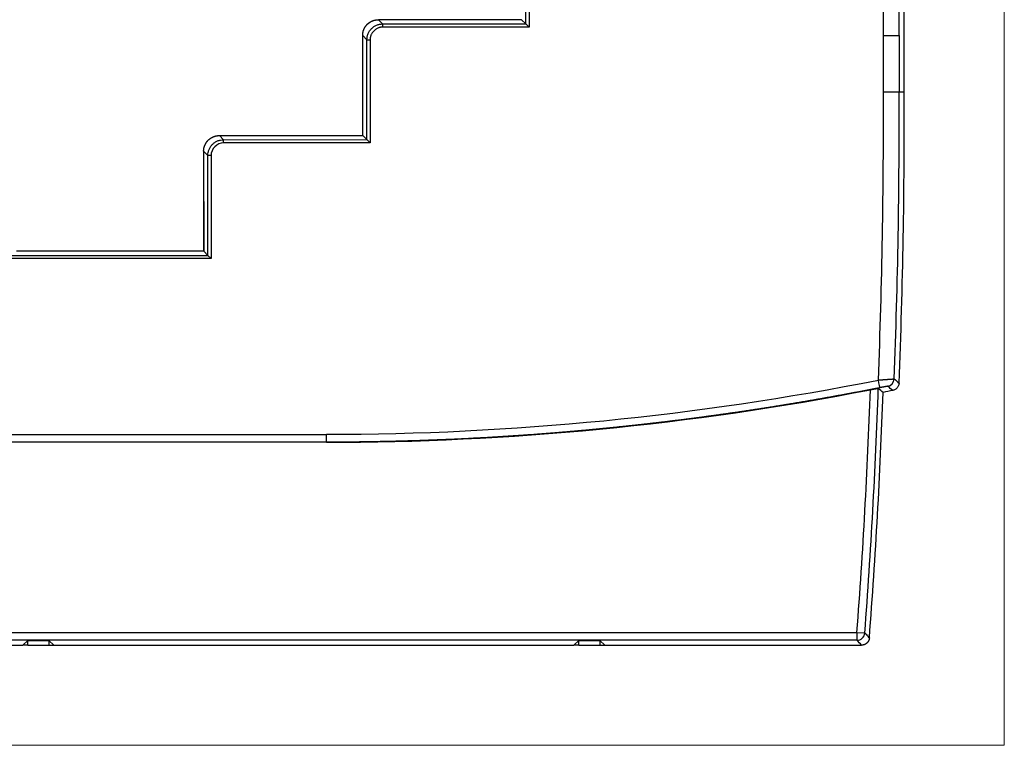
# Model space of a CAD drawing. Header units: millimetres. Extents: x 52 to 568, y 47 to 373.
# Tile 7 of 18: x 226 to 288, y 140 to 186. Entities that reach past the tile are written whole.
import ezdxf

# ---------------------------------------------------------------- set-up
doc = ezdxf.new("R2010")
doc.units = ezdxf.units.MM
doc.layers.add('1', color=7, linetype='Continuous', true_color=0xffffff)

msp = doc.modelspace()

# ---------------------------------------------------------------- linework, layer by layer
at = {"layer": '1', "color": 8, "linetype": 'Continuous', "lineweight": 18}
for p in [(288.489, 280.267), (165.761, 139.733)]:
    msp.add_line(p, (288.489, 139.733), dxfattribs=at)
at = {"layer": '1', "color": 18, "linetype": 'Continuous', "lineweight": 25}
for p, q in [((258.3, 218.321), (258.294, 185.378)), ((282.127, 181.25), (282.127, 218.85)), ((258.094, 185.578), (258.1, 218.121)), ((248.728, 185.846), (248.997, 185.577)), ((258.094, 185.578), (257.825, 185.848)), ((248.997, 185.577), (258.094, 185.578)), ((248.997, 185.577), (248.997, 185.377)), ((258.294, 185.378), (248.997, 185.377)), ((258.094, 185.578), (258.294, 185.378)), ((247.728, 178.496), (247.727, 184.846)), ((247.729, 178.496), (247.728, 184.846)), ((247.998, 184.577), (247.728, 184.846)), ((247.999, 178.227), (247.998, 184.577)), ((247.998, 184.577), (248.198, 184.577)), ((248.198, 184.577), (248.199, 178.027)), ((280.804, 181.247), (280.804, 184.85)), ((281.804, 184.85), (281.804, 181.25)), ((238.623, 178.487), (247.728, 178.496)), ((238.624, 178.487), (238.893, 178.218)), ((247.728, 178.496), (247.729, 178.496)), ((247.999, 178.227), (247.729, 178.496)), ((238.893, 178.218), (247.999, 178.227)), ((238.893, 178.018), (238.893, 178.218)), ((248.199, 178.027), (238.893, 178.018)), ((247.999, 178.227), (248.199, 178.027)), ((237.624, 177.485), (237.625, 171.135)), ((237.625, 177.487), (237.626, 171.135)), ((237.894, 177.218), (237.625, 177.487)), ((237.895, 170.866), (237.894, 177.218)), ((238.094, 177.218), (237.894, 177.218)), ((238.094, 177.218), (238.095, 170.666)), ((216.355, 170.862), (237.895, 170.866)), ((237.625, 171.135), (225.729, 171.133)), ((237.626, 171.135), (237.625, 171.135)), ((237.895, 170.866), (237.626, 171.135)), ((237.895, 170.866), (238.095, 170.666)), ((238.095, 170.666), (216.155, 170.662)), ((208.825, 159.494), (245.425, 159.494)), ((245.425, 158.994), (208.825, 158.994)), ((175.123, 146.911), (279.127, 146.911)), ((279.127, 146.411), (175.123, 146.411)), ((226.453, 146.403), (226.147, 146.097)), ((226.453, 146.097), (226.453, 146.403)), ((226.453, 146.403), (227.797, 146.403)), ((227.797, 146.403), (227.797, 146.097)), ((228.103, 146.097), (227.797, 146.403)), ((261.45, 146.403), (261.145, 146.097)), ((261.45, 146.097), (261.45, 146.403)), ((261.45, 146.403), (262.8, 146.403)), ((262.8, 146.403), (262.8, 146.097)), ((263.105, 146.097), (262.8, 146.403)), ((279.127, 146.911), (279.127, 146.411)), ((279.127, 146.911), (279.626, 146.874)), ((226.453, 146.097), (226.147, 146.097)), ((226.453, 146.097), (227.797, 146.097)), ((227.797, 146.097), (228.103, 146.097)), ((261.45, 146.097), (261.145, 146.097)), ((261.45, 146.097), (262.8, 146.097)), ((262.8, 146.097), (263.105, 146.097))]:
    msp.add_line(p, q, dxfattribs=at)
for centre, radius, start, end in [((-126.918, 179.156), 407.727, 357.72187, 0.29388), ((-126.918, 179.156), 408.727, 357.73758, 0.29352), ((-126.918, 179.156), 409.05, 357.70205, 0.29329), ((-94.952, 175.286), 375.154, 355.66226, 358.02081), ((-94.952, 175.286), 375.654, 355.66226, 358.03719), ((-94.952, 175.286), 375.968, 355.61779, 357.99929)]:
    msp.add_arc(centre, radius, start, end, dxfattribs=at)
for centre, major_axis, ratio, start_param, end_param in [((245.349, 340.077), (24.176, -178.955), 0.999848, 6.149305, 6.344746), ((280.991, 163.04), (-0.324, -0.381), 0.999754, 0.903509, 2.235889), ((245.35, 340.068), (24.243, -179.45), 0.999848, 6.149297, 6.341327), ((279.127, 146.911), (0.367, 0.34), 0.999717, 3.964986, 5.459792)]:
    msp.add_ellipse(centre, major_axis=major_axis, ratio=ratio, start_param=start_param, end_param=end_param, dxfattribs=at)
for points, degree in [([(280.804, 184.85), (280.804, 200.35)], 1), ([(281.803, 184.85), (281.803, 190.016), (281.803, 195.183), (281.803, 200.35)], 3), ([(257.825, 185.848), (248.728, 185.846)], 1), ([(248.997, 185.377), (248.69, 185.377), (248.197, 184.893), (248.198, 184.577)], 2), ([(282.127, 181.25), (282.019, 181.25), (281.911, 181.25), (281.804, 181.25)], 3), ([(238.893, 178.018), (238.47, 178.018), (238.094, 177.643), (238.094, 177.218)], 3), ([(280.584, 162.458), (280.583, 162.463), (280.537, 162.695), (280.487, 162.948)], 3), ([(281.49, 163.021), (281.595, 162.932), (281.699, 162.843), (281.803, 162.754)], 3), ([(280.787, 162.161), (280.685, 162.247), (280.583, 162.333), (280.481, 162.42)], 3), ([(281.403, 162.286), (281.198, 162.245), (280.992, 162.203), (280.787, 162.162)], 3), ([(281.403, 162.285), (281.299, 162.373), (281.194, 162.462), (281.089, 162.55)], 3), ([(279.418, 146.097), (279.321, 146.202), (279.224, 146.307), (279.127, 146.411)], 3), ([(193.105, 146.097), (226.147, 146.097)], 1), ([(228.103, 146.097), (261.145, 146.097)], 1), ([(263.105, 146.097), (279.418, 146.097)], 1)]:
    msp.add_open_spline(points, degree=degree, dxfattribs=at)
for points, knots in [([(247.727, 184.846), (247.727, 184.846), (247.727, 184.856), (247.728, 184.877), (247.729, 184.907), (247.731, 184.937), (247.734, 184.967), (247.739, 184.997), (247.744, 185.027), (247.749, 185.056), (247.756, 185.086), (247.764, 185.115), (247.772, 185.144), (247.782, 185.173), (247.792, 185.201), (247.803, 185.229), (247.815, 185.257), (247.828, 185.284), (247.842, 185.311), (247.856, 185.338), (247.871, 185.364), (247.887, 185.389), (247.904, 185.414), (247.922, 185.439), (247.94, 185.463), (247.959, 185.487), (247.979, 185.51), (247.999, 185.532), (248.02, 185.553), (248.042, 185.575), (248.064, 185.595), (248.087, 185.615), (248.11, 185.634), (248.134, 185.652), (248.159, 185.669), (248.184, 185.686), (248.21, 185.702), (248.236, 185.717), (248.262, 185.732), (248.289, 185.745), (248.317, 185.758), (248.344, 185.77), (248.373, 185.781), (248.401, 185.792), (248.43, 185.801), (248.459, 185.81), (248.488, 185.817), (248.517, 185.824), (248.547, 185.83), (248.577, 185.835), (248.607, 185.839), (248.637, 185.842), (248.667, 185.845), (248.697, 185.846), (248.717, 185.846), (248.727, 185.846)], [0, 0, 0, 0, 0.000112, 0.019343, 0.038574, 0.057805, 0.077036, 0.096266, 0.115497, 0.134727, 0.153957, 0.173187, 0.192417, 0.211646, 0.230876, 0.250105, 0.269334, 0.288563, 0.307792, 0.327021, 0.34625, 0.365478, 0.384707, 0.403935, 0.423163, 0.442392, 0.46162, 0.480848, 0.500076, 0.519304, 0.538532, 0.55776, 0.576987, 0.596215, 0.615443, 0.634671, 0.653898, 0.673126, 0.692354, 0.711581, 0.730809, 0.750037, 0.769265, 0.788492, 0.80772, 0.826948, 0.846176, 0.865403, 0.884631, 0.903859, 0.923087, 0.942315, 0.961544, 0.980772, 1, 1, 1, 1]), ([(247.998, 184.577), (247.998, 184.642), (248.004, 184.708), (248.03, 184.836), (248.049, 184.899), (248.099, 185.02), (248.13, 185.078), (248.202, 185.187), (248.244, 185.237), (248.337, 185.33), (248.387, 185.372), (248.496, 185.444), (248.554, 185.475), (248.675, 185.526), (248.738, 185.545), (248.866, 185.57), (248.932, 185.577), (248.997, 185.577)], [0, 0, 0, 0, 0.125, 0.125, 0.25, 0.25, 0.375, 0.375, 0.5, 0.5, 0.625, 0.625, 0.75, 0.75, 0.875, 0.875, 1, 1, 1, 1]), ([(280.804, 184.85), (280.868, 184.85), (280.933, 184.85), (281.06, 184.85), (281.123, 184.85), (281.242, 184.85), (281.3, 184.85), (281.408, 184.85), (281.458, 184.85), (281.551, 184.85), (281.593, 184.85), (281.666, 184.85), (281.697, 184.85), (281.748, 184.85), (281.768, 184.85), (281.795, 184.85), (281.802, 184.85), (281.803, 184.85)], [0, 0, 0, 0, 0.125, 0.125, 0.25, 0.25, 0.375, 0.375, 0.5, 0.5, 0.625, 0.625, 0.75, 0.75, 0.875, 0.875, 1, 1, 1, 1]), ([(281.804, 181.25), (281.802, 181.25), (281.795, 181.25), (281.775, 181.25), (281.766, 181.25), (281.747, 181.25), (281.735, 181.249), (281.697, 181.249), (281.666, 181.249), (281.611, 181.249), (281.592, 181.249), (281.55, 181.249), (281.528, 181.249), (281.459, 181.249), (281.409, 181.249), (281.341, 181.248), (281.327, 181.248), (281.299, 181.248), (281.256, 181.248), (281.183, 181.248), (281.123, 181.248), (281.061, 181.248), (281.029, 181.248), (280.965, 181.248), (280.933, 181.247), (280.884, 181.247), (280.868, 181.247), (280.836, 181.247), (280.82, 181.247), (280.804, 181.247)], [0, 0, 0, 0, 0.125, 0.125, 0.1875, 0.1875, 0.25, 0.25, 0.375, 0.375, 0.4375, 0.4375, 0.5, 0.5, 0.625, 0.625, 0.65625, 0.65625, 0.6875, 0.75, 0.8125, 0.8125, 0.875, 0.875, 0.9375, 0.9375, 0.96875, 0.96875, 1, 1, 1, 1]), ([(237.624, 177.485), (237.624, 177.485), (237.624, 177.495), (237.625, 177.515), (237.626, 177.545), (237.628, 177.575), (237.631, 177.605), (237.635, 177.635), (237.64, 177.665), (237.646, 177.695), (237.653, 177.724), (237.661, 177.753), (237.669, 177.782), (237.679, 177.811), (237.689, 177.839), (237.7, 177.867), (237.712, 177.895), (237.725, 177.922), (237.739, 177.949), (237.753, 177.976), (237.768, 178.002), (237.784, 178.027), (237.801, 178.053), (237.818, 178.077), (237.837, 178.101), (237.856, 178.125), (237.875, 178.148), (237.896, 178.17), (237.917, 178.192), (237.938, 178.213), (237.961, 178.233), (237.984, 178.253), (238.007, 178.272), (238.031, 178.29), (238.056, 178.307), (238.081, 178.324), (238.106, 178.34), (238.132, 178.355), (238.159, 178.37), (238.186, 178.384), (238.213, 178.396), (238.241, 178.408), (238.269, 178.42), (238.297, 178.43), (238.326, 178.439), (238.355, 178.448), (238.384, 178.456), (238.413, 178.462), (238.443, 178.468), (238.473, 178.473), (238.503, 178.477), (238.533, 178.481), (238.563, 178.483), (238.593, 178.484), (238.613, 178.485), (238.623, 178.485)], [0, 0, 0, 0, 0.000112, 0.019343, 0.038574, 0.057805, 0.077036, 0.096266, 0.115497, 0.134727, 0.153957, 0.173187, 0.192417, 0.211646, 0.230876, 0.250105, 0.269334, 0.288563, 0.307792, 0.327021, 0.34625, 0.365478, 0.384707, 0.403935, 0.423163, 0.442392, 0.46162, 0.480848, 0.500076, 0.519304, 0.538532, 0.55776, 0.576987, 0.596215, 0.615443, 0.634671, 0.653898, 0.673126, 0.692354, 0.711582, 0.730809, 0.750037, 0.769265, 0.788492, 0.80772, 0.826948, 0.846176, 0.865403, 0.884631, 0.903859, 0.923087, 0.942315, 0.961544, 0.980772, 1, 1, 1, 1]), ([(237.894, 177.218), (237.894, 177.283), (237.901, 177.349), (237.926, 177.477), (237.945, 177.54), (237.995, 177.661), (238.026, 177.719), (238.099, 177.828), (238.141, 177.878), (238.233, 177.971), (238.284, 178.013), (238.393, 178.085), (238.451, 178.116), (238.571, 178.167), (238.634, 178.186), (238.762, 178.211), (238.828, 178.218), (238.893, 178.218)], [0, 0, 0, 0, 0.125, 0.125, 0.25, 0.25, 0.375, 0.375, 0.5, 0.5, 0.625, 0.625, 0.75, 0.75, 0.875, 0.875, 1, 1, 1, 1]), ([(280.487, 162.948), (280.492, 162.949), (280.503, 162.95), (280.519, 162.951), (280.535, 162.952), (280.551, 162.954), (280.567, 162.955), (280.583, 162.956), (280.599, 162.957), (280.615, 162.958), (280.631, 162.96), (280.646, 162.961), (280.662, 162.962), (280.677, 162.963), (280.692, 162.964), (280.708, 162.965), (280.723, 162.966), (280.738, 162.967), (280.753, 162.969), (280.767, 162.97), (280.782, 162.971), (280.797, 162.972), (280.811, 162.973), (280.825, 162.974), (280.839, 162.975), (280.853, 162.976), (280.867, 162.977), (280.881, 162.978), (280.895, 162.979), (280.908, 162.98), (280.922, 162.981), (280.935, 162.982), (280.948, 162.982), (280.961, 162.983), (280.974, 162.984), (280.986, 162.985), (280.999, 162.986), (281.011, 162.987), (281.023, 162.988), (281.035, 162.989), (281.047, 162.989), (281.059, 162.99), (281.07, 162.991), (281.082, 162.992), (281.093, 162.993), (281.104, 162.993), (281.115, 162.994), (281.126, 162.995), (281.136, 162.996), (281.147, 162.996), (281.157, 162.997), (281.167, 162.998), (281.177, 162.998), (281.187, 162.999), (281.196, 163), (281.206, 163.001), (281.215, 163.001), (281.224, 163.002), (281.233, 163.002), (281.242, 163.003), (281.25, 163.004), (281.259, 163.004), (281.267, 163.005), (281.275, 163.006), (281.283, 163.006), (281.291, 163.007), (281.298, 163.007), (281.306, 163.008), (281.313, 163.008), (281.32, 163.009), (281.327, 163.009), (281.334, 163.01), (281.341, 163.01), (281.347, 163.011), (281.354, 163.011), (281.36, 163.012), (281.366, 163.012), (281.372, 163.013), (281.377, 163.013), (281.383, 163.013), (281.388, 163.014), (281.393, 163.014), (281.398, 163.015), (281.403, 163.015), (281.408, 163.015), (281.413, 163.016), (281.417, 163.016), (281.422, 163.016), (281.426, 163.017), (281.43, 163.017), (281.434, 163.017), (281.437, 163.018), (281.441, 163.018), (281.445, 163.018), (281.448, 163.018), (281.451, 163.019), (281.454, 163.019), (281.457, 163.019), (281.46, 163.019), (281.463, 163.019), (281.465, 163.02), (281.467, 163.02), (281.47, 163.02), (281.472, 163.02), (281.474, 163.02), (281.476, 163.02), (281.478, 163.021), (281.479, 163.021), (281.481, 163.021), (281.482, 163.021), (281.483, 163.021), (281.485, 163.021), (281.486, 163.021), (281.487, 163.021), (281.487, 163.021), (281.488, 163.021), (281.489, 163.021), (281.489, 163.021), (281.49, 163.021), (281.49, 163.021), (281.49, 163.021), (281.49, 163.021)], [0, 0, 0, 0, 0.010465, 0.020896, 0.031291, 0.041651, 0.051975, 0.062265, 0.072519, 0.082739, 0.092923, 0.103072, 0.113185, 0.123264, 0.133307, 0.143316, 0.153289, 0.163227, 0.17313, 0.182998, 0.192831, 0.202628, 0.212391, 0.222118, 0.23181, 0.241468, 0.25109, 0.260677, 0.270229, 0.279746, 0.289228, 0.298675, 0.308087, 0.317463, 0.326805, 0.336112, 0.345383, 0.35462, 0.363822, 0.372988, 0.38212, 0.391217, 0.400278, 0.409305, 0.418297, 0.427253, 0.436175, 0.445062, 0.453914, 0.462731, 0.471513, 0.48026, 0.488972, 0.497649, 0.506292, 0.514899, 0.523472, 0.532009, 0.540512, 0.54898, 0.557413, 0.565812, 0.574175, 0.582504, 0.590797, 0.599056, 0.607281, 0.61547, 0.623624, 0.631744, 0.639829, 0.64788, 0.655895, 0.663876, 0.671822, 0.679733, 0.68761, 0.695452, 0.703259, 0.711032, 0.71877, 0.726473, 0.734141, 0.741775, 0.749375, 0.75694, 0.76447, 0.771965, 0.779426, 0.786853, 0.794244, 0.801602, 0.808924, 0.816213, 0.823466, 0.830686, 0.83787, 0.845021, 0.852137, 0.859218, 0.866265, 0.873278, 0.880256, 0.8872, 0.894109, 0.900984, 0.907825, 0.914631, 0.921404, 0.928142, 0.934845, 0.941514, 0.94815, 0.95475, 0.961317, 0.96785, 0.974348, 0.980812, 0.987242, 0.993638, 1, 1, 1, 1]), ([(281.803, 162.756), (281.802, 162.731), (281.799, 162.704), (281.789, 162.651), (281.781, 162.625), (281.761, 162.573), (281.749, 162.547), (281.72, 162.498), (281.703, 162.474), (281.666, 162.43), (281.645, 162.41), (281.601, 162.374), (281.578, 162.357), (281.529, 162.329), (281.504, 162.318), (281.454, 162.299), (281.428, 162.291), (281.403, 162.286)], [0, 0, 0, 0, 0.125, 0.125, 0.25, 0.25, 0.375, 0.375, 0.5, 0.5, 0.625, 0.625, 0.75, 0.75, 0.875, 0.875, 1, 1, 1, 1]), ([(280.584, 162.458), (280.512, 162.444), (280.369, 162.415), (280.153, 162.373), (279.938, 162.331), (279.722, 162.289), (279.507, 162.248), (279.291, 162.206), (279.075, 162.165), (278.86, 162.125), (278.644, 162.084), (278.428, 162.044), (278.212, 162.004), (277.996, 161.964), (277.78, 161.925), (277.564, 161.886), (277.348, 161.847), (277.132, 161.808), (276.916, 161.77), (276.7, 161.731), (276.483, 161.693), (276.267, 161.656), (276.051, 161.618), (275.834, 161.581), (275.618, 161.545), (275.401, 161.508), (275.185, 161.472), (274.968, 161.436), (274.751, 161.4), (274.535, 161.364), (274.318, 161.329), (274.101, 161.294), (273.884, 161.259), (273.667, 161.225), (273.45, 161.191), (273.233, 161.157), (273.016, 161.123), (272.799, 161.089), (272.582, 161.056), (272.365, 161.023), (272.148, 160.991), (271.93, 160.958), (271.713, 160.926), (271.496, 160.894), (271.278, 160.863), (271.061, 160.832), (270.843, 160.8), (270.626, 160.77), (270.408, 160.739), (270.191, 160.709), (269.973, 160.679), (269.756, 160.649), (269.538, 160.62), (269.32, 160.59), (269.102, 160.561), (268.885, 160.533), (268.667, 160.504), (268.449, 160.476), (268.231, 160.448), (268.013, 160.421), (267.795, 160.393), (267.577, 160.366), (267.359, 160.339), (267.141, 160.313), (266.923, 160.287), (266.704, 160.26), (266.486, 160.235), (266.268, 160.209), (266.05, 160.184), (265.831, 160.159), (265.613, 160.134), (265.395, 160.11), (265.176, 160.086), (264.958, 160.062), (264.739, 160.038), (264.521, 160.015), (264.302, 159.991), (264.084, 159.969), (263.865, 159.946), (263.646, 159.924), (263.428, 159.902), (263.209, 159.88), (262.99, 159.858), (262.771, 159.837), (262.553, 159.816), (262.334, 159.795), (262.115, 159.775), (261.896, 159.754), (261.677, 159.735), (261.458, 159.715), (261.239, 159.695), (261.02, 159.676), (260.801, 159.657), (260.582, 159.639), (260.363, 159.62), (260.144, 159.602), (259.925, 159.584), (259.706, 159.567), (259.487, 159.55), (259.268, 159.533), (259.048, 159.516), (258.829, 159.499), (258.61, 159.483), (258.391, 159.467), (258.171, 159.451), (257.952, 159.436), (257.733, 159.421), (257.513, 159.406), (257.294, 159.391), (257.075, 159.377), (256.855, 159.363), (256.636, 159.349), (256.416, 159.335), (256.197, 159.322), (255.977, 159.309), (255.758, 159.296), (255.538, 159.284), (255.319, 159.272), (255.099, 159.26), (254.88, 159.248), (254.66, 159.237), (254.44, 159.225), (254.221, 159.214), (254.001, 159.204), (253.781, 159.193), (253.562, 159.183), (253.342, 159.174), (253.122, 159.164), (252.902, 159.155), (252.683, 159.146), (252.463, 159.137), (252.243, 159.128), (252.023, 159.12), (251.804, 159.112), (251.584, 159.104), (251.364, 159.097), (251.144, 159.09), (250.924, 159.083), (250.704, 159.076), (250.484, 159.07), (250.265, 159.064), (250.045, 159.058), (249.825, 159.052), (249.605, 159.047), (249.385, 159.042), (249.165, 159.037), (248.945, 159.033), (248.725, 159.029), (248.505, 159.025), (248.285, 159.021), (248.065, 159.018), (247.845, 159.014), (247.625, 159.012), (247.405, 159.009), (247.185, 159.007), (246.965, 159.004), (246.745, 159.003), (246.525, 159.001), (246.305, 159), (246.085, 158.999), (245.865, 158.998), (245.645, 158.998), (245.498, 158.997), (245.425, 158.997)], [0, 0, 0, 0, 0.006204, 0.012408, 0.018612, 0.024816, 0.03102, 0.037225, 0.043429, 0.049634, 0.055838, 0.062043, 0.068248, 0.074453, 0.080658, 0.086863, 0.093068, 0.099273, 0.105479, 0.111684, 0.11789, 0.124095, 0.130301, 0.136507, 0.142713, 0.148919, 0.155125, 0.161331, 0.167537, 0.173744, 0.17995, 0.186157, 0.192363, 0.19857, 0.204777, 0.210984, 0.217191, 0.223398, 0.229605, 0.235812, 0.242019, 0.248227, 0.254434, 0.260642, 0.26685, 0.273058, 0.279266, 0.285474, 0.291682, 0.29789, 0.304098, 0.310306, 0.316515, 0.322723, 0.328932, 0.335141, 0.34135, 0.347558, 0.353767, 0.359977, 0.366186, 0.372395, 0.378604, 0.384814, 0.391023, 0.397233, 0.403443, 0.409652, 0.415862, 0.422072, 0.428282, 0.434493, 0.440703, 0.446913, 0.453124, 0.459334, 0.465545, 0.471756, 0.477966, 0.484177, 0.490388, 0.496599, 0.502811, 0.509022, 0.515233, 0.521445, 0.527656, 0.533868, 0.54008, 0.546291, 0.552503, 0.558715, 0.564927, 0.57114, 0.577352, 0.583564, 0.589777, 0.595989, 0.602202, 0.608414, 0.614627, 0.62084, 0.627053, 0.633266, 0.639479, 0.645693, 0.651906, 0.65812, 0.664333, 0.670547, 0.67676, 0.682974, 0.689188, 0.695402, 0.701616, 0.70783, 0.714045, 0.720259, 0.726474, 0.732688, 0.738903, 0.745118, 0.751332, 0.757547, 0.763762, 0.769977, 0.776193, 0.782408, 0.788623, 0.794839, 0.801054, 0.80727, 0.813486, 0.819701, 0.825917, 0.832133, 0.838349, 0.844566, 0.850782, 0.856998, 0.863215, 0.869431, 0.875648, 0.881865, 0.888081, 0.894298, 0.900515, 0.906733, 0.91295, 0.919167, 0.925384, 0.931602, 0.937819, 0.944037, 0.950255, 0.956473, 0.962691, 0.968909, 0.975127, 0.981345, 0.987563, 0.993782, 1, 1, 1, 1]), ([(279.978, 162.33), (280.01, 162.336), (280.042, 162.342), (280.089, 162.351), (280.105, 162.354), (280.136, 162.36), (280.151, 162.363), (280.196, 162.372), (280.225, 162.377), (280.266, 162.385), (280.279, 162.387), (280.304, 162.392), (280.317, 162.394), (280.352, 162.4), (280.373, 162.404), (280.396, 162.408), (280.401, 162.409), (280.409, 162.41), (280.414, 162.411), (280.426, 162.413), (280.433, 162.414), (280.453, 162.417), (280.463, 162.419), (280.473, 162.42), (280.476, 162.42), (280.48, 162.42), (280.481, 162.42), (280.481, 162.42)], [0, 0, 0, 0, 0.125, 0.125, 0.1875, 0.1875, 0.25, 0.25, 0.375, 0.375, 0.4375, 0.4375, 0.5, 0.5, 0.625, 0.625, 0.65625, 0.65625, 0.6875, 0.6875, 0.75, 0.75, 0.875, 0.875, 0.9375, 0.9375, 1, 1, 1, 1]), ([(281.089, 162.55), (281.089, 162.55), (281.089, 162.55), (281.088, 162.551), (281.088, 162.551), (281.086, 162.551), (281.085, 162.55), (281.083, 162.55), (281.082, 162.55), (281.079, 162.55), (281.077, 162.55), (281.075, 162.549), (281.072, 162.549), (281.069, 162.549), (281.065, 162.548), (281.062, 162.548), (281.058, 162.547), (281.054, 162.546), (281.05, 162.546), (281.045, 162.545), (281.041, 162.544), (281.036, 162.543), (281.031, 162.542), (281.025, 162.542), (281.019, 162.541), (281.014, 162.54), (281.007, 162.538), (281.001, 162.537), (280.994, 162.536), (280.987, 162.535), (280.98, 162.534), (280.973, 162.532), (280.965, 162.531), (280.958, 162.53), (280.95, 162.528), (280.941, 162.527), (280.93, 162.525), (280.915, 162.522), (280.897, 162.518), (280.878, 162.515), (280.859, 162.511), (280.84, 162.508), (280.821, 162.504), (280.801, 162.5), (280.781, 162.496), (280.76, 162.493), (280.739, 162.488), (280.718, 162.484), (280.696, 162.48), (280.675, 162.476), (280.652, 162.472), (280.63, 162.467), (280.607, 162.463), (280.592, 162.46), (280.584, 162.458)], [0, 0, 0, 0, 0.014561, 0.029022, 0.043389, 0.057669, 0.07187, 0.086, 0.100064, 0.114071, 0.128029, 0.141945, 0.155827, 0.169683, 0.18352, 0.197346, 0.21117, 0.225, 0.238842, 0.252706, 0.266598, 0.280527, 0.294501, 0.308527, 0.322612, 0.336765, 0.350992, 0.365301, 0.379699, 0.394193, 0.408789, 0.423496, 0.438318, 0.453263, 0.468336, 0.483544, 0.498894, 0.530245, 0.561075, 0.591437, 0.621383, 0.650968, 0.680251, 0.709291, 0.738149, 0.766887, 0.795568, 0.824256, 0.853012, 0.881902, 0.910985, 0.940323, 0.969976, 1, 1, 1, 1]), ([(245.425, 158.995), (245.425, 158.995), (245.425, 158.998), (245.425, 159.011), (245.425, 159.021), (245.425, 159.046), (245.425, 159.062), (245.425, 159.098), (245.425, 159.119), (245.425, 159.166), (245.425, 159.191), (245.425, 159.245), (245.425, 159.274), (245.425, 159.334), (245.425, 159.366), (245.425, 159.429), (245.425, 159.462), (245.425, 159.494)], [0, 0, 0, 0, 0.125, 0.125, 0.25, 0.25, 0.375, 0.375, 0.5, 0.5, 0.625, 0.625, 0.75, 0.75, 0.875, 0.875, 1, 1, 1, 1]), ([(279.917, 146.559), (279.917, 146.555), (279.916, 146.549), (279.915, 146.538), (279.914, 146.528), (279.912, 146.517), (279.91, 146.507), (279.908, 146.496), (279.906, 146.486), (279.903, 146.475), (279.9, 146.465), (279.897, 146.454), (279.894, 146.443), (279.891, 146.433), (279.887, 146.422), (279.883, 146.412), (279.878, 146.401), (279.874, 146.391), (279.869, 146.38), (279.864, 146.37), (279.859, 146.36), (279.853, 146.35), (279.847, 146.34), (279.841, 146.33), (279.835, 146.32), (279.828, 146.31), (279.821, 146.301), (279.814, 146.291), (279.807, 146.282), (279.799, 146.273), (279.791, 146.264), (279.783, 146.255), (279.775, 146.247), (279.767, 146.238), (279.758, 146.23), (279.749, 146.222), (279.74, 146.215), (279.731, 146.207), (279.722, 146.2), (279.712, 146.193), (279.703, 146.186), (279.693, 146.179), (279.683, 146.173), (279.673, 146.167), (279.663, 146.161), (279.652, 146.155), (279.642, 146.15), (279.632, 146.145), (279.621, 146.14), (279.611, 146.136), (279.6, 146.131), (279.589, 146.127), (279.578, 146.123), (279.568, 146.12), (279.557, 146.117), (279.546, 146.114), (279.535, 146.111), (279.524, 146.109), (279.514, 146.106), (279.503, 146.104), (279.492, 146.103), (279.481, 146.101), (279.471, 146.1), (279.46, 146.099), (279.45, 146.098), (279.439, 146.098), (279.429, 146.097), (279.422, 146.097), (279.418, 146.097)], [0, 0, 0, 0, 0.013838, 0.027785, 0.04184, 0.056, 0.070265, 0.084631, 0.099097, 0.113659, 0.128317, 0.143066, 0.157904, 0.172829, 0.187837, 0.202926, 0.218091, 0.233331, 0.24864, 0.264017, 0.279456, 0.294955, 0.310509, 0.326115, 0.341769, 0.357467, 0.373203, 0.388975, 0.404778, 0.420607, 0.436459, 0.452329, 0.468212, 0.484104, 0.5, 0.515896, 0.531788, 0.547671, 0.563541, 0.579393, 0.595222, 0.611025, 0.626797, 0.642534, 0.658231, 0.673885, 0.689491, 0.705045, 0.720544, 0.735984, 0.75136, 0.76667, 0.781909, 0.797074, 0.812163, 0.827171, 0.842096, 0.856934, 0.871683, 0.886341, 0.900903, 0.915369, 0.929735, 0.944, 0.95816, 0.972215, 0.986162, 1, 1, 1, 1]), ([(279.626, 146.874), (279.631, 146.868), (279.636, 146.862), (279.663, 146.833), (279.685, 146.81), (279.777, 146.71), (279.847, 146.635), (279.917, 146.559)], [0, 0, 0, 0, 0.055513, 0.055513, 0.277565, 0.277565, 1, 1, 1, 1])]:
    msp.add_open_spline(points, degree=3, knots=knots, dxfattribs=at)

doc.saveas('drawing.dxf')
